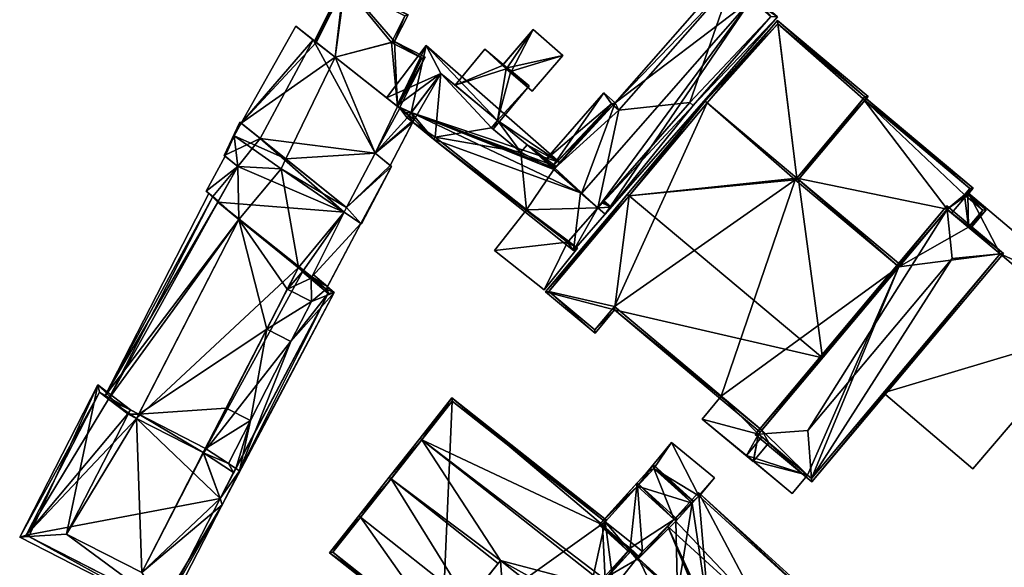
# Model space of a CAD drawing. Header units: inches. Extents: x 2523744 to 2528136, y 1148995 to 1152010.
# Tile 253 of 256: x 2527957 to 2528060, y 1151726 to 1151783. Entities that reach past the tile are written whole.
import ezdxf

# ---------------------------------------------------------------- set-up
doc = ezdxf.new("R2010")
doc.units = ezdxf.units.IN
doc.header["$MEASUREMENT"] = 0
for name, color, linetype in [('Flugdach', 10, 'Continuous'), ('Gebaeude Einzelhaus', 10, 'Continuous'), ('Offenes Gebaeude', 10, 'Continuous')]:
    doc.layers.add(name, color=color, linetype=linetype)

msp = doc.modelspace()

# ---------------------------------------------------------------- meshes
at = {"layer": 'Flugdach'}
mesh = msp.add_polyface(dxfattribs=at)
corners = [(2528047.409, 1151743.805, 379.104), (2528056.776, 1151735.84, 379.104), (2528069.156, 1151750.319, 379.104), (2528059.633, 1151758.386, 379.104), (2528068.664, 1151754.329, 379.104), (2528059.634, 1151758.388, 379.104), (2528056.32, 1151764.752, 379.104), (2528054.561, 1151762.642, 379.104), (2528068.664, 1151754.329, 379.004), (2528069.156, 1151750.319, 379.004), (2528056.32, 1151764.752, 379.004), (2528054.561, 1151762.642, 379.004), (2528047.409, 1151743.805, 379.004), (2528056.776, 1151735.84, 379.004), (2528059.633, 1151758.386, 379.004), (2528059.634, 1151758.388, 379.004)]
mesh.append_faces([[corners[k] for k in face] for face in [(5, 6, 7), (3, 4, 5), (5, 4, 6), (0, 2, 3), (3, 2, 4), (0, 1, 2)]], dxfattribs={"color": 13})
mesh.append_faces([[corners[k] for k in face] for face in [(10, 15, 11), (14, 9, 12), (12, 9, 13), (10, 8, 15), (15, 8, 14), (14, 8, 9), (2, 1, 9), (9, 1, 13), (13, 1, 12), (12, 1, 0), (10, 11, 6), (6, 11, 7), (6, 4, 10), (10, 4, 8), (4, 2, 8), (8, 2, 9)]], dxfattribs={"color": 41})
at = {"layer": 'Gebaeude Einzelhaus'}
mesh = msp.add_polyface(dxfattribs=at)
corners = [(2528033.567, 1151785.085, 381.575), (2528018.223, 1151762.529, 379.509), (2528036.308, 1151783.213, 379.509), (2528017.45, 1151763.205, 380.153), (2528033.826, 1151785.381, 381.575), (2528015.743, 1151764.698, 381.575), (2528031.124, 1151787.744, 379.324), (2528019.299, 1151774.219, 379.324), (2528012.713, 1151767.55, 378.967), (2528018.108, 1151775.26, 378.331), (2528012.846, 1151767.23, 379.162), (2528011.939, 1151768.204, 378.331), (2528012.699, 1151767.521, 378.972), (2528012.642, 1151767.408, 378.992), (2528027.45, 1151773.95, 379.867), (2528035.6, 1151783.25, 379.858), (2528027.1, 1151774.25, 380.156), (2528031.5, 1151786.95, 379.829), (2528019.65, 1151773.45, 379.807), (2528018.9, 1151774.1, 379.185), (2528012.95, 1151767.35, 379.162), (2528035.6, 1151783.25, 370.006), (2528031.5, 1151786.95, 370.006), (2528019.65, 1151773.45, 370.006), (2528018.9, 1151774.1, 370.006), (2528012.95, 1151767.35, 370.006), (2528012.95, 1151767.35, 378.966), (2528012.846, 1151767.23, 378.992), (2528015.651, 1151764.778, 378.992), (2528015.653, 1151764.777, 378.992), (2528017.45, 1151763.205, 379.017), (2528017.45, 1151763.205, 370.006), (2528027.1, 1151774.25, 370.006), (2528027.45, 1151773.95, 370.006), (2528012.846, 1151767.23, 370.006)]
mesh.append_faces([[corners[k] for k in face] for face in [(13, 20, 10), (13, 12, 20), (8, 20, 12), (7, 19, 9), (9, 19, 11), (11, 19, 8), (8, 19, 20), (7, 18, 19), (4, 17, 6), (6, 17, 7), (7, 17, 18), (4, 0, 17), (2, 15, 4), (4, 15, 0), (16, 14, 3), (3, 14, 1), (1, 14, 2), (2, 14, 15), (10, 12, 13), (10, 8, 12), (8, 9, 11), (0, 7, 5), (5, 7, 10), (10, 7, 8), (8, 7, 9), (0, 6, 7), (0, 4, 6), (3, 0, 5), (0, 2, 4), (3, 1, 0), (0, 1, 2)]], dxfattribs={"color": 13})
mesh.append_faces([[corners[k] for k in face] for face in [(25, 31, 34), (32, 21, 33), (32, 22, 21), (25, 23, 31), (31, 23, 32), (32, 23, 22), (25, 24, 23), (15, 33, 21), (15, 14, 33), (14, 32, 33), (14, 16, 32), (30, 16, 3), (30, 32, 16), (30, 31, 32), (5, 29, 3), (3, 29, 30), (5, 28, 29), (5, 10, 28), (28, 10, 27), (27, 20, 26), (27, 10, 20), (24, 26, 19), (19, 26, 20), (24, 25, 26), (19, 23, 24), (19, 18, 23), (18, 22, 23), (18, 17, 22), (17, 21, 22), (0, 15, 17), (17, 15, 21)]], dxfattribs={"color": 41})
mesh = msp.add_polyface(dxfattribs=at)
corners = [(2527990.832, 1151786.839, 378.758), (2527996.164, 1151780.64, 378.71), (2527997.565, 1151783.447, 378.758), (2527989.911, 1151779.008, 378.646), (2527996.471, 1151773.837, 378.621), (2527999.355, 1151779.006, 378.71), (2527987.882, 1151780.607, 378.654), (2527987.747, 1151780.714, 378.654), (2527987.947, 1151780.556, 378.653), (2527996.502, 1151773.812, 378.621), (2527996.671, 1151773.679, 378.62), (2527999.02, 1151778.897, 378.706), (2527995.83, 1151780.53, 378.706), (2527997.23, 1151783.336, 378.754), (2527990.943, 1151786.504, 378.754), (2527995.83, 1151780.53, 370.006), (2527999.02, 1151778.897, 370.006), (2527997.23, 1151783.336, 370.006), (2527990.943, 1151786.504, 370.006), (2527987.947, 1151780.556, 370.006), (2527996.471, 1151773.837, 370.006), (2527989.911, 1151779.008, 370.006)]
mesh.append_faces([[corners[k] for k in face] for face in [(5, 10, 9), (0, 6, 7), (2, 14, 0), (0, 14, 6), (6, 14, 8), (1, 13, 2), (2, 13, 14), (1, 12, 13), (5, 11, 1), (1, 11, 12), (5, 9, 11), (11, 9, 4), (5, 9, 10), (5, 4, 9), (3, 0, 8), (8, 0, 6), (6, 0, 7), (5, 1, 4), (4, 1, 3), (3, 1, 0), (0, 1, 2)]], dxfattribs={"color": 13})
mesh.append_faces([[corners[k] for k in face] for face in [(18, 21, 19), (17, 15, 18), (18, 15, 21), (21, 15, 20), (20, 15, 16), (16, 4, 20), (16, 11, 4), (18, 8, 14), (18, 19, 8), (14, 13, 18), (18, 13, 17), (13, 12, 17), (17, 12, 15), (12, 11, 15), (15, 11, 16)]], dxfattribs={"color": 41})
mesh = msp.add_polyface(dxfattribs=at)
corners = [(2527987.626, 1151780.809, 386.478), (2527980.071, 1151772.068, 386.478), (2527982.074, 1151770.469, 386.478), (2527985.796, 1151782.251, 386.478), (2527990.878, 1151762.76, 389.973), (2527991.121, 1151763.244, 389.973), (2527982.074, 1151770.469, 389.973), (2527978.271, 1151768.692, 389.973), (2527979.931, 1151772.18, 389.973), (2527979.711, 1151767.529, 389.973), (2527977.608, 1151763.796, 389.973), (2527987.471, 1151755.957, 389.973), (2527987.413, 1151755.84, 389.973), (2527992.614, 1151761.571, 389.973), (2527992.672, 1151761.531, 389.973), (2527995.827, 1151767.528, 389.973), (2527994.11, 1151768.936, 389.973), (2527987.626, 1151780.809, 389.973), (2527996.711, 1151773.648, 389.973), (2527994.11, 1151768.936, 387.011), (2527998.197, 1151772.45, 387.011), (2527996.706, 1151773.64, 387.011), (2527995.703, 1151767.63, 387.011), (2527988.998, 1151754.675, 386.849), (2527989.11, 1151754.943, 386.849), (2527988.981, 1151754.69, 386.849), (2527992.614, 1151761.571, 386.849), (2527987.471, 1151755.957, 386.849), (2527988.98, 1151754.69, 386.849), (2527990.878, 1151762.76, 386.849), (2527979.711, 1151767.529, 387.916), (2527976.414, 1151764.945, 387.916), (2527977.67, 1151763.907, 387.916), (2527978.377, 1151768.606, 387.916), (2527987.947, 1151780.556, 378.653), (2527985.796, 1151782.251, 370.006), (2527987.947, 1151780.556, 370.006), (2527989.911, 1151779.008, 386.478), (2527989.911, 1151779.008, 378.646), (2527980.071, 1151772.068, 370.006), (2527984.748, 1151768.333, 370.006), (2527979.323, 1151770.737, 370.006), (2527984.249, 1151767.301, 370.006), (2527989.911, 1151779.008, 370.006), (2527979.931, 1151772.18, 370.006), (2527978.271, 1151768.692, 370.006), (2527978.377, 1151768.606, 370.006), (2527977.608, 1151763.796, 387.424), (2527977.67, 1151763.907, 387.428), (2527979.828, 1151761.995, 389.879), (2527986.069, 1151756.93, 389.879), (2527986.538, 1151756.55, 389.384), (2527987.413, 1151755.84, 388.46), (2527986.538, 1151756.55, 370.006), (2527987.413, 1151755.84, 370.006), (2527987.471, 1151755.957, 370.006), (2527991.121, 1151763.244, 370.006), (2527990.878, 1151762.76, 370.006), (2527986.07, 1151756.93, 370.006), (2527979.828, 1151761.995, 370.006), (2527977.67, 1151763.907, 370.006), (2527977.608, 1151763.796, 370.006), (2527979.711, 1151767.529, 370.006), (2527996.711, 1151773.648, 379.928), (2527996.471, 1151773.837, 378.621), (2527996.711, 1151773.648, 370.006), (2527996.471, 1151773.837, 370.006), (2527992.614, 1151761.571, 370.006), (2527992.672, 1151761.531, 370.006), (2527995.827, 1151767.528, 370.006), (2527995.703, 1151767.63, 370.006), (2527996.706, 1151773.64, 379.93), (2527996.706, 1151773.64, 370.006), (2527994.11, 1151768.936, 370.006), (2527997.667, 1151772.873, 379.931), (2527998.197, 1151772.45, 379.933), (2527997.667, 1151772.873, 370.006), (2527998.052, 1151772.17, 379.994), (2527998.052, 1151772.17, 370.006), (2527997.476, 1151772.629, 370.006), (2527997.65, 1151772.85, 370.006), (2527988.998, 1151754.675, 386.83), (2527988.998, 1151754.675, 370.006), (2527976.414, 1151764.945, 370.006), (2527977.083, 1151764.392, 386.775), (2527977.083, 1151764.392, 370.006)]
mesh.append_faces([[corners[k] for k in face] for face in [(33, 31, 30), (30, 31, 32), (27, 26, 29), (28, 24, 27), (27, 24, 26), (26, 24, 23), (23, 24, 25), (22, 20, 19), (19, 20, 21), (13, 5, 4), (5, 16, 6), (6, 16, 17), (17, 16, 18), (13, 15, 5), (5, 15, 16), (13, 14, 15), (4, 10, 11), (11, 10, 12), (4, 9, 10), (4, 6, 9), (9, 6, 7), (7, 6, 8), (4, 5, 6), (3, 1, 0), (0, 1, 2)]], dxfattribs={"color": 13})
mesh.append_faces([[corners[k] for k in face] for face in [(46, 62, 83), (83, 62, 85), (85, 62, 60), (84, 83, 85), (32, 31, 48), (48, 31, 84), (84, 31, 83), (46, 83, 33), (33, 83, 31), (57, 67, 55), (55, 67, 82), (81, 55, 82), (81, 27, 55), (81, 28, 27), (81, 23, 28), (26, 81, 67), (67, 81, 82), (26, 23, 81), (79, 72, 80), (80, 72, 76), (70, 73, 78), (78, 73, 79), (79, 73, 72), (20, 77, 75), (77, 70, 78), (20, 22, 77), (77, 22, 70), (71, 76, 72), (71, 74, 76), (74, 20, 75), (71, 21, 74), (74, 21, 20), (73, 66, 72), (72, 66, 65), (73, 43, 66), (73, 40, 43), (70, 56, 73), (73, 56, 40), (56, 67, 57), (70, 69, 56), (56, 69, 67), (67, 69, 68), (63, 72, 65), (63, 71, 72), (63, 21, 71), (21, 16, 19), (63, 18, 21), (21, 18, 16), (16, 22, 19), (22, 69, 70), (16, 15, 22), (22, 15, 69), (15, 14, 69), (69, 14, 68), (26, 14, 13), (26, 68, 14), (26, 67, 68), (13, 4, 26), (26, 4, 29), (6, 17, 2), (2, 17, 0), (63, 37, 18), (18, 37, 17), (17, 37, 0), (63, 38, 37), (66, 64, 65), (65, 64, 63), (63, 64, 38), (41, 44, 39), (41, 45, 44), (41, 46, 45), (42, 62, 41), (41, 62, 46), (42, 59, 62), (62, 59, 60), (60, 59, 61), (42, 58, 59), (53, 55, 54), (42, 57, 58), (58, 57, 53), (53, 57, 55), (40, 56, 42), (42, 56, 57), (27, 29, 11), (11, 29, 4), (27, 54, 55), (27, 52, 54), (27, 11, 52), (52, 11, 12), (52, 53, 54), (52, 51, 53), (49, 10, 47), (52, 12, 51), (51, 12, 50), (50, 12, 49), (49, 12, 10), (10, 32, 47), (47, 32, 48), (10, 9, 32), (32, 9, 30), (9, 33, 30), (33, 45, 46), (9, 7, 33), (33, 7, 45), (7, 8, 45), (45, 8, 44), (44, 1, 39), (1, 6, 2), (44, 8, 1), (1, 8, 6), (40, 39, 43), (43, 39, 36), (36, 39, 35), (42, 41, 40), (40, 41, 39), (35, 39, 3), (3, 39, 1), (34, 37, 38), (34, 0, 37), (34, 3, 0), (36, 35, 34), (34, 35, 3)]], dxfattribs={"color": 41})
mesh = msp.add_polyface(dxfattribs=at)
corners = [(2528034.663, 1151739.891, 381.733), (2528019.23, 1151752.498, 381.711), (2528034.502, 1151739.699, 381.711), (2528041.012, 1151747.465, 382.612), (2528020.744, 1151764.457, 382.612), (2528011.985, 1151754.398, 381.427), (2528017.176, 1151750.046, 381.427), (2528020.551, 1151764.618, 382.612), (2528028.729, 1151774.371, 381.309), (2528028.92, 1151774.211, 381.309), (2528038.515, 1151766.169, 381.309), (2528038.323, 1151766.329, 381.309), (2528049.029, 1151757.03, 381.335), (2528049.189, 1151757.221, 381.309), (2528038.163, 1151766.138, 381.335), (2528012.338, 1151754.429, 381.449), (2528017.145, 1151750.399, 381.449), (2528019.199, 1151752.85, 381.733), (2528045.819, 1151774.883, 380.716), (2528036.31, 1151782.854, 380.716), (2528045.468, 1151774.851, 380.729), (2528036.335, 1151782.508, 380.729), (2528028.92, 1151774.211, 370.878), (2528012.338, 1151754.429, 370.878), (2528017.145, 1151750.399, 370.878), (2528019.199, 1151752.85, 370.878), (2528030.401, 1151743.463, 380.135), (2528034.663, 1151739.891, 380.135), (2528030.401, 1151743.463, 370.878), (2528038.163, 1151766.138, 378.746), (2528049.029, 1151757.03, 378.746), (2528038.323, 1151766.329, 378.738), (2528038.163, 1151766.138, 370.878), (2528038.323, 1151766.329, 370.878), (2528049.029, 1151757.03, 370.878), (2528034.663, 1151739.891, 370.878), (2528045.273, 1151774.618, 378.4), (2528045.468, 1151774.851, 370.878), (2528045.273, 1151774.618, 370.878), (2528036.335, 1151782.508, 370.878)]
mesh.append_faces([[corners[k] for k in face] for face in [(19, 21, 8), (8, 21, 9), (11, 20, 10), (10, 20, 18), (18, 20, 19), (19, 20, 21), (11, 19, 9), (9, 19, 8), (11, 18, 19), (11, 10, 18), (17, 1, 16), (16, 1, 6), (17, 0, 1), (1, 0, 2), (7, 15, 5), (5, 15, 6), (6, 15, 16), (7, 4, 15), (9, 4, 8), (8, 4, 7), (10, 14, 11), (13, 12, 10), (10, 12, 14), (10, 12, 13), (10, 3, 12), (9, 4, 11), (11, 4, 10), (10, 4, 3), (9, 8, 4), (4, 8, 7), (5, 4, 7), (6, 1, 5), (5, 1, 4), (4, 1, 3), (3, 1, 0), (0, 1, 2)]], dxfattribs={"color": 13})
mesh.append_faces([[corners[k] for k in face] for face in [(38, 39, 37), (38, 33, 39), (39, 33, 22), (9, 21, 22), (22, 21, 39), (21, 20, 39), (39, 20, 37), (37, 36, 38), (36, 11, 31), (37, 20, 36), (36, 20, 11), (28, 34, 35), (25, 32, 28), (28, 32, 34), (25, 22, 32), (32, 22, 33), (24, 23, 25), (25, 23, 22), (29, 11, 14), (29, 31, 11), (14, 12, 29), (29, 12, 30), (26, 25, 28), (26, 17, 25), (27, 0, 26), (26, 0, 17), (17, 16, 25), (25, 16, 24), (16, 15, 24), (24, 15, 23), (4, 23, 15), (4, 22, 23), (4, 9, 22)]], dxfattribs={"color": 41})
mesh = msp.add_polyface(dxfattribs=at)
corners = [(2527996.384, 1151773.905, 379.928), (2527999.461, 1151780.219, 378.836), (2527995.311, 1151774.751, 379.939), (2527997.903, 1151773.186, 379.854), (2528013.485, 1151767.957, 378.836), (2528012.846, 1151767.23, 378.992), (2528015.651, 1151764.778, 378.992), (2528012.95, 1151767.35, 378.966), (2528013.108, 1151767.529, 378.928), (2528018.01, 1151763.846, 378.855), (2528017.896, 1151763.715, 378.883), (2528018.86, 1151763.258, 378.836), (2528018.033, 1151763.872, 378.849), (2528018.087, 1151763.934, 378.836), (2528017.45, 1151763.205, 379.017), (2528014.911, 1151758.741, 380.022), (2528015.653, 1151764.777, 378.992), (2528000.253, 1151770.417, 379.998), (2527996.711, 1151773.648, 379.928), (2527997.297, 1151773.168, 379.931), (2527997.667, 1151772.873, 379.931), (2527998.197, 1151772.45, 379.933), (2527996.706, 1151773.64, 379.93), (2527998.052, 1151772.17, 379.994), (2528014.3, 1151759.6, 379.963), (2528006.95, 1151772.35, 378.996), (2528010.05, 1151769.8, 378.977), (2528009.4, 1151769.05, 379.137), (2528006.3, 1151771.6, 379.156), (2528001, 1151777.3, 379.027), (2528012.713, 1151767.55, 378.967), (2528000.4, 1151770.6, 379.951), (2528010.05, 1151769.8, 370.006), (2528012.95, 1151767.35, 370.006), (2528009.4, 1151769.05, 370.006), (2528006.496, 1151771.439, 376.389), (2528006.496, 1151771.439, 376.489), (2528006.3, 1151771.6, 370.006), (2528006.3, 1151771.6, 376.389), (2528006.3, 1151771.6, 376.489), (2528006.95, 1151772.35, 376.489), (2528006.95, 1151772.35, 370.006), (2528006.95, 1151772.35, 376.389), (2528002.502, 1151776.05, 376.389), (2528001, 1151777.3, 370.006), (2528002.502, 1151776.05, 376.489), (2527997.667, 1151772.873, 370.006), (2528000.253, 1151770.417, 370.006), (2527998.052, 1151772.17, 370.006), (2528000.4, 1151770.6, 370.006), (2528009.992, 1151763.01, 377.541), (2528009.992, 1151763.01, 370.006), (2528014.3, 1151759.6, 377.541), (2528014.401, 1151759.716, 377.541), (2528017.45, 1151763.205, 370.006), (2528014.401, 1151759.716, 370.006), (2528012.846, 1151767.23, 370.006), (2528014.3, 1151759.6, 370.006), (2527997.65, 1151772.85, 370.006), (2527997.476, 1151772.629, 370.006)]
mesh.append_faces([[corners[k] for k in face] for face in [(31, 24, 17), (3, 18, 0), (3, 19, 18), (18, 19, 22), (3, 20, 19), (30, 8, 7), (30, 26, 8), (9, 12, 11), (11, 10, 9), (11, 12, 13), (1, 29, 2), (2, 29, 0), (0, 29, 3), (4, 25, 1), (1, 25, 29), (25, 27, 28), (8, 26, 4), (4, 26, 25), (25, 26, 27), (14, 15, 24), (24, 15, 17), (10, 11, 14), (14, 11, 15), (17, 21, 23), (19, 18, 22), (17, 3, 21), (21, 3, 20), (20, 3, 19), (19, 3, 18), (18, 3, 0), (17, 6, 3), (14, 11, 10), (17, 15, 6), (6, 15, 16), (16, 15, 14), (14, 15, 11), (9, 11, 12), (12, 11, 13), (9, 10, 11), (4, 3, 8), (8, 3, 7), (7, 3, 5), (5, 3, 6), (4, 1, 3), (3, 1, 0), (0, 1, 2)]], dxfattribs={"color": 13})
mesh.append_faces([[corners[k] for k in face] for face in [(44, 48, 46), (46, 48, 58), (58, 48, 59), (44, 49, 48), (48, 49, 47), (51, 55, 57), (51, 54, 55), (51, 56, 54), (56, 32, 33), (49, 34, 51), (51, 34, 56), (56, 34, 32), (44, 37, 49), (49, 37, 34), (44, 41, 37), (54, 53, 55), (53, 24, 52), (54, 14, 53), (53, 14, 24), (24, 50, 52), (50, 49, 51), (24, 31, 50), (50, 31, 49), (31, 47, 49), (31, 17, 47), (47, 23, 48), (47, 17, 23), (44, 46, 29), (29, 46, 3), (3, 46, 20), (41, 43, 42), (45, 25, 40), (43, 29, 45), (45, 29, 25), (41, 44, 43), (43, 44, 29), (37, 41, 38), (38, 41, 42), (39, 25, 28), (39, 40, 25), (28, 36, 39), (35, 37, 38), (35, 34, 37), (28, 27, 36), (36, 27, 35), (35, 27, 34), (27, 26, 34), (34, 26, 32), (33, 30, 7), (33, 32, 30), (30, 32, 26)]], dxfattribs={"color": 41})
mesh = msp.add_polyface(dxfattribs=at)
corners = [(2528054.075, 1151763.049, 378.501), (2528056.264, 1151764.599, 378.42), (2528056.814, 1151765.269, 378.392), (2528054.079, 1151763.046, 378.501), (2528056.314, 1151761.172, 378.501), (2528058.171, 1151762.999, 378.42), (2528045.273, 1151774.618, 378.4), (2528045.433, 1151774.809, 378.392), (2528038.323, 1151766.329, 378.738), (2528049.029, 1151757.03, 378.746), (2528038.163, 1151766.138, 378.746), (2528056.505, 1151761.011, 378.501), (2528055.914, 1151764.566, 378.428), (2528056.464, 1151765.238, 378.4), (2528057.82, 1151762.968, 378.428), (2528055.914, 1151764.566, 370.878), (2528057.82, 1151762.968, 370.878), (2528056.464, 1151765.238, 370.878), (2528045.273, 1151774.618, 370.878), (2528056.314, 1151761.172, 370.878), (2528054.075, 1151763.049, 370.878), (2528038.323, 1151766.329, 370.878), (2528049.029, 1151757.03, 370.878), (2528038.163, 1151766.138, 370.878)]
mesh.append_faces([[corners[k] for k in face] for face in [(14, 11, 4), (14, 5, 11), (14, 1, 5), (1, 13, 2), (2, 13, 7), (7, 13, 6), (14, 12, 1), (1, 12, 13), (5, 4, 11), (0, 8, 9), (9, 8, 10), (0, 6, 8), (0, 2, 6), (6, 2, 7), (5, 1, 4), (4, 1, 3), (3, 1, 0), (0, 1, 2)]], dxfattribs={"color": 13})
mesh.append_faces([[corners[k] for k in face] for face in [(21, 22, 23), (18, 20, 21), (21, 20, 22), (18, 15, 20), (20, 15, 19), (19, 15, 16), (18, 17, 15), (16, 14, 19), (19, 14, 4), (17, 18, 13), (13, 18, 6), (13, 15, 17), (13, 12, 15), (12, 14, 15), (15, 14, 16)]], dxfattribs={"color": 41})
mesh = msp.add_polyface(dxfattribs=at)
corners = [(2527987.413, 1151755.84, 388.46), (2527989.11, 1151754.943, 386.849), (2527987.602, 1151756.219, 388.463), (2527988.98, 1151754.69, 386.849), (2527984.911, 1151754.673, 389.879), (2527986.538, 1151756.55, 389.384), (2527987.445, 1151753.371, 387.49), (2527986.069, 1151756.93, 389.879), (2527989.826, 1151754.337, 386.083), (2527985.294, 1151749.18, 387.49), (2527988.998, 1151754.675, 386.83), (2527981.046, 1151740.905, 387.491), (2527982.759, 1151750.48, 389.879), (2527979.905, 1151735.639, 386.325), (2527978.513, 1151742.206, 389.879), (2527979.524, 1151735.888, 386.705), (2527978.736, 1151736.403, 387.491), (2527978.067, 1151732.058, 386.326), (2527989.13, 1151754.926, 386.828), (2527979.255, 1151735.466, 386.744), (2527976.108, 1151737.521, 389.879), (2527976.338, 1151737.969, 389.879), (2527977.857, 1151732.729, 386.739), (2527977.851, 1151732.732, 386.744), (2527989.196, 1151754.215, 386.506), (2527986.505, 1151756.493, 389.386), (2527987.445, 1151753.371, 389.879), (2527985.294, 1151749.18, 389.879), (2527984.91, 1151754.673, 389.879), (2527979.828, 1151761.995, 389.879), (2527969.34, 1151741.56, 389.879), (2527976.086, 1151737.536, 389.879), (2527969.113, 1151741.117, 389.879), (2527981.046, 1151740.905, 389.879), (2527978.736, 1151736.403, 389.879), (2527965.771, 1151743.449, 386.336), (2527966.174, 1151743.14, 386.775), (2527977.608, 1151763.796, 387.424), (2527976.688, 1151764.718, 386.336), (2527968.186, 1151741.593, 388.965), (2527977.083, 1151764.392, 386.775), (2527977.67, 1151763.907, 387.428), (2527977.857, 1151732.729, 386.74), (2527977.851, 1151732.732, 370.006), (2527977.857, 1151732.729, 370.006), (2527989.196, 1151754.215, 370.006), (2527986.505, 1151756.493, 370.006), (2527986.538, 1151756.55, 370.006), (2527979.255, 1151735.466, 370.006), (2527976.108, 1151737.521, 370.006), (2527986.07, 1151756.93, 370.006), (2527976.086, 1151737.536, 370.006), (2527969.113, 1151741.117, 370.006), (2527979.828, 1151761.995, 370.006), (2527966.174, 1151743.14, 370.006), (2527977.083, 1151764.392, 370.006), (2527977.608, 1151763.796, 370.006), (2527968.186, 1151741.593, 370.006), (2527977.67, 1151763.907, 370.006)]
mesh.append_faces([[corners[k] for k in face] for face in [(36, 35, 40), (40, 35, 38), (38, 37, 40), (40, 37, 41), (30, 39, 32), (29, 36, 30), (30, 36, 39), (38, 35, 37), (37, 35, 29), (29, 35, 36), (14, 21, 33), (33, 21, 34), (21, 31, 20), (14, 30, 21), (21, 30, 31), (31, 30, 32), (29, 28, 7), (14, 12, 30), (30, 12, 29), (29, 12, 28), (28, 12, 26), (26, 12, 27), (3, 0, 1), (1, 0, 2), (0, 25, 5), (8, 24, 18), (18, 24, 10), (10, 24, 3), (3, 24, 0), (0, 24, 25), (8, 13, 24), (24, 13, 15), (8, 17, 13), (23, 22, 19), (15, 19, 22), (19, 16, 20), (20, 16, 21), (16, 19, 15), (10, 8, 18), (8, 13, 17), (13, 11, 15), (15, 11, 16), (11, 12, 14), (8, 9, 13), (13, 9, 11), (11, 9, 12), (3, 6, 10), (10, 6, 8), (8, 6, 9), (4, 5, 7), (3, 0, 6), (6, 0, 4), (4, 0, 5), (3, 1, 0), (0, 1, 2)]], dxfattribs={"color": 13})
mesh.append_faces([[corners[k] for k in face] for face in [(56, 55, 58), (57, 54, 52), (52, 54, 53), (53, 54, 56), (56, 54, 55), (54, 40, 55), (54, 36, 40), (50, 52, 53), (49, 51, 50), (50, 51, 52), (28, 26, 6), (26, 27, 6), (6, 27, 9), (27, 12, 9), (14, 33, 11), (16, 11, 34), (34, 11, 33), (34, 21, 16), (46, 50, 47), (45, 49, 46), (46, 49, 50), (45, 48, 49), (45, 44, 48), (48, 44, 43), (46, 5, 25), (46, 47, 5), (25, 24, 46), (46, 24, 45), (15, 45, 24), (15, 44, 45), (15, 42, 44), (23, 43, 42), (42, 43, 44)]], dxfattribs={"color": 41})
mesh = msp.add_polyface(dxfattribs=at)
corners = [(2528014.3, 1151759.6, 377.541), (2528006.618, 1151758.744, 377.541), (2528011.854, 1151754.602, 377.541), (2528009.992, 1151763.01, 377.541), (2528015.322, 1151758.987, 377.541), (2528014.401, 1151759.716, 377.541), (2528015.322, 1151758.987, 370.006), (2528014.401, 1151759.716, 370.006), (2528006.618, 1151758.744, 370.006), (2528009.992, 1151763.01, 370.006), (2528011.854, 1151754.602, 370.006), (2528014.3, 1151759.6, 370.006)]
mesh.append_faces([[corners[k] for k in face] for face in [(0, 4, 5), (0, 2, 4), (3, 1, 0), (0, 1, 2)]], dxfattribs={"color": 13})
mesh.append_faces([[corners[k] for k in face] for face in [(9, 11, 8), (8, 11, 10), (10, 11, 6), (6, 11, 7), (4, 2, 6), (6, 2, 10), (2, 1, 10), (10, 1, 8), (9, 8, 3), (3, 8, 1), (4, 6, 5), (5, 6, 7)]], dxfattribs={"color": 41})
mesh = msp.add_polyface(dxfattribs=at)
corners = [(2528054.081, 1151763.044, 383.935), (2528059.985, 1151758.419, 383.797), (2528054.044, 1151763.4, 383.797), (2528059.632, 1151758.385, 383.937), (2528054.608, 1151757.906, 385.931), (2528039.905, 1151734.464, 383.797), (2528039.876, 1151734.819, 383.938), (2528039.47, 1151739.85, 385.931), (2528033.963, 1151739.445, 383.797), (2528034.321, 1151739.471, 383.936), (2528059.634, 1151758.388, 383.935), (2528034.315, 1151739.476, 383.932), (2528054.075, 1151763.049, 383.931), (2528039.874, 1151734.816, 383.936), (2528054.561, 1151762.642, 379.104), (2528054.079, 1151763.046, 378.501), (2528054.561, 1151762.642, 379.004), (2528056.314, 1151761.172, 378.501), (2528059.634, 1151758.388, 379.104), (2528059.634, 1151758.388, 379.004), (2528059.634, 1151758.388, 370.878), (2528056.314, 1151761.172, 370.878), (2528054.075, 1151763.049, 378.501), (2528049.029, 1151757.03, 381.335), (2528041.012, 1151747.465, 382.612), (2528049.029, 1151757.03, 378.746), (2528034.663, 1151739.891, 381.733), (2528034.315, 1151739.476, 380.135), (2528034.663, 1151739.891, 380.135), (2528034.319, 1151739.472, 380.135), (2528039.44, 1151735.18, 380.805), (2528039.874, 1151734.816, 370.878), (2528034.663, 1151739.184, 380.805), (2528034.663, 1151739.184, 380.135), (2528039.44, 1151735.18, 370.878), (2528059.633, 1151758.386, 379.104), (2528059.633, 1151758.386, 379.004), (2528047.409, 1151743.805, 379.004), (2528047.409, 1151743.805, 379.104), (2528049.029, 1151757.03, 370.878), (2528054.075, 1151763.049, 370.878), (2528034.663, 1151739.891, 370.878), (2528035.384, 1151738.58, 370.878), (2528034.315, 1151739.476, 370.878)]
mesh.append_faces([[corners[k] for k in face] for face in [(6, 3, 5), (13, 6, 5), (9, 13, 5), (11, 9, 8), (8, 9, 5), (12, 11, 2), (0, 12, 2), (2, 11, 8), (1, 3, 10), (10, 0, 1), (5, 3, 1), (1, 0, 2), (9, 6, 7), (9, 5, 6), (9, 8, 5), (0, 7, 4), (0, 9, 7), (2, 8, 0), (0, 8, 9), (6, 4, 7), (6, 3, 4), (6, 5, 3), (3, 5, 1), (3, 0, 4), (3, 1, 0), (0, 1, 2)]], dxfattribs={"color": 13})
mesh.append_faces([[corners[k] for k in face] for face in [(41, 42, 43), (39, 34, 41), (41, 34, 42), (39, 31, 34), (39, 20, 31), (39, 21, 20), (39, 40, 21), (3, 38, 35), (37, 20, 36), (37, 31, 20), (3, 6, 38), (38, 6, 37), (37, 6, 31), (6, 13, 31), (20, 19, 36), (35, 10, 3), (35, 18, 10), (31, 30, 34), (32, 29, 33), (30, 9, 32), (32, 9, 29), (31, 13, 30), (30, 13, 9), (27, 29, 11), (11, 29, 9), (11, 26, 27), (27, 26, 28), (11, 24, 26), (23, 22, 25), (11, 12, 24), (24, 12, 23), (23, 12, 22), (15, 12, 0), (15, 22, 12), (17, 20, 21), (17, 19, 20), (17, 16, 19), (14, 10, 18), (14, 0, 10), (17, 15, 16), (16, 15, 14), (14, 15, 0)]], dxfattribs={"color": 41})
mesh = msp.add_polyface(dxfattribs=at)
corners = [(2527968.227, 1151741.572, 389.879), (2527969.113, 1151741.117, 389.879), (2527969.34, 1151741.56, 389.879), (2527961.774, 1151728.999, 389.879), (2527969.658, 1151724.953, 389.879), (2527976.086, 1151737.536, 389.879), (2527968.454, 1151742.015, 389.879), (2527976.108, 1151737.521, 389.879), (2527978.067, 1151732.058, 386.326), (2527971.754, 1151721.595, 387.028), (2527977.851, 1151732.732, 386.744), (2527972.271, 1151720.768, 386.325), (2527977.857, 1151732.729, 386.739), (2527979.905, 1151735.639, 386.325), (2527979.524, 1151735.888, 386.705), (2527979.255, 1151735.466, 386.744), (2527965.04, 1151744.643, 386.325), (2527957.822, 1151728.745, 387.027), (2527956.849, 1151728.683, 386.325), (2527972.055, 1151721.441, 386.744), (2527965.211, 1151743.88, 386.745), (2527957.523, 1151728.899, 386.745), (2527968.186, 1151741.593, 389.841), (2527971.755, 1151721.595, 387.028), (2527968.186, 1151741.593, 388.965), (2527966.174, 1151743.14, 386.775), (2527966.174, 1151743.14, 370.006), (2527965.211, 1151743.88, 370.006), (2527957.523, 1151728.899, 370.006), (2527972.055, 1151721.441, 370.006), (2527977.851, 1151732.732, 370.006), (2527968.186, 1151741.593, 370.006), (2527969.113, 1151741.117, 370.006), (2527976.086, 1151737.536, 370.006), (2527976.108, 1151737.521, 370.006), (2527979.255, 1151735.466, 370.006)]
mesh.append_faces([[corners[k] for k in face] for face in [(23, 19, 11), (23, 11, 17), (17, 11, 18), (6, 0, 22), (18, 21, 17), (22, 20, 6), (6, 20, 16), (16, 20, 18), (18, 20, 21), (8, 12, 13), (13, 12, 14), (8, 10, 12), (8, 19, 10), (8, 11, 19), (6, 2, 0), (0, 2, 1), (17, 9, 3), (3, 9, 4), (18, 11, 17), (17, 11, 9), (0, 16, 3), (3, 16, 17), (17, 16, 18), (0, 6, 16), (7, 10, 15), (12, 13, 14), (10, 8, 12), (12, 8, 13), (8, 9, 11), (7, 4, 10), (10, 4, 8), (8, 4, 9), (5, 4, 7), (0, 2, 6), (5, 1, 4), (4, 1, 3), (3, 1, 0), (0, 1, 2)]], dxfattribs={"color": 13})
mesh.append_faces([[corners[k] for k in face] for face in [(26, 28, 27), (28, 30, 29), (30, 34, 35), (30, 33, 34), (28, 32, 30), (30, 32, 33), (26, 31, 28), (28, 31, 32), (10, 19, 30), (30, 19, 29), (23, 29, 19), (17, 28, 23), (23, 28, 29), (17, 21, 28), (21, 20, 28), (28, 20, 27), (25, 22, 24), (27, 20, 26), (26, 20, 25), (25, 20, 22), (22, 0, 24), (24, 0, 1)]], dxfattribs={"color": 41})
mesh = msp.add_polyface(dxfattribs=at)
corners = [(2527995.787, 1151734.802, 377.52), (2527992.393, 1151730.913, 380.009), (2527992.589, 1151730.758, 380.009), (2527995.59, 1151734.958, 377.52), (2528003.817, 1151721.881, 380.009), (2528007.015, 1151725.926, 377.52), (2528011.368, 1151715.912, 380.009), (2528013.312, 1151718.37, 378.496), (2528013.116, 1151718.525, 378.496), (2528011.172, 1151716.067, 380.009), (2527999.021, 1151738.892, 380.305), (2527998.824, 1151739.048, 380.305), (2528007.244, 1151726.216, 377.717), (2528015.063, 1151721.892, 378.496), (2528014.08, 1151720.811, 377.717), (2528018.948, 1151723.136, 380.305), (2528016.849, 1151720.48, 378.496), (2528017.044, 1151720.326, 378.496), (2528019.144, 1151722.981, 380.305), (2528000.889, 1151718.178, 377.401), (2527989.333, 1151727.043, 377.284), (2528000.954, 1151717.856, 377.284), (2528001.19, 1151718.558, 377.669), (2528001.086, 1151718.022, 377.402), (2528008.544, 1151712.743, 377.669), (2528008.74, 1151712.588, 377.669), (2528002.169, 1151743.278, 377.639), (2528017.958, 1151729.98, 377.955), (2528018.22, 1151730.268, 377.763), (2528018.228, 1151724.233, 380.1), (2528020.798, 1151727.059, 378.217), (2528020.966, 1151727.243, 378.094), (2528018.389, 1151730.454, 377.639), (2528019.337, 1151723.225, 380.152), (2528019.151, 1151723.393, 380.143), (2528007.244, 1151726.216, 384.661), (2528000.889, 1151718.178, 384.661), (2528008.244, 1151712.364, 384.661), (2528014.599, 1151720.401, 384.661), (2527989.684, 1151727.084, 377.422), (2528001.109, 1151718.051, 377.422), (2528002.21, 1151742.926, 377.763), (2528014.599, 1151720.401, 384.075), (2528014.599, 1151720.401, 377.717), (2528008.244, 1151712.364, 377.402), (2528014.37, 1151720.111, 377.52), (2528019.151, 1151723.393, 378.496), (2528002.21, 1151742.926, 370.703), (2528018.22, 1151730.268, 370.703), (2527989.684, 1151727.084, 370.703), (2528001.109, 1151718.051, 370.703), (2528008.463, 1151712.237, 370.703), (2528012.469, 1151714.939, 370.703), (2528009.611, 1151711.329, 370.703), (2528015.79, 1151719.141, 370.703), (2528021.526, 1151726.397, 370.703), (2528022.138, 1151727.171, 370.703), (2528019.152, 1151723.393, 370.703)]
mesh.append_faces([[corners[k] for k in face] for face in [(15, 33, 18), (15, 34, 33), (28, 41, 32), (32, 41, 26), (26, 41, 11), (11, 41, 10), (15, 17, 16), (15, 18, 17), (1, 39, 20), (20, 39, 21), (21, 39, 23), (23, 39, 40), (1, 2, 39), (0, 3, 10), (10, 3, 11), (2, 1, 0), (0, 1, 3), (35, 37, 38), (35, 36, 37), (29, 15, 34), (34, 15, 33), (33, 15, 18), (29, 10, 15), (10, 26, 11), (26, 28, 32), (31, 27, 30), (30, 27, 29), (29, 27, 10), (10, 27, 26), (26, 27, 28), (25, 6, 24), (24, 6, 9), (2, 22, 4), (19, 21, 23), (1, 20, 2), (2, 20, 22), (22, 20, 19), (19, 20, 21), (15, 17, 18), (15, 16, 17), (15, 13, 16), (10, 12, 15), (15, 12, 13), (13, 12, 14), (10, 0, 12), (12, 0, 5), (10, 3, 0), (10, 11, 3), (6, 8, 9), (6, 7, 8), (0, 4, 5), (0, 2, 4), (3, 1, 0), (0, 1, 2)]], dxfattribs={"color": 13})
mesh.append_faces([[corners[k] for k in face] for face in [(54, 48, 57), (57, 48, 55), (55, 48, 56), (54, 50, 48), (48, 50, 47), (47, 50, 49), (54, 52, 50), (50, 52, 51), (51, 52, 53), (40, 39, 50), (50, 39, 49), (0, 49, 2), (2, 49, 39), (10, 47, 0), (0, 47, 49), (10, 41, 47), (47, 28, 48), (47, 41, 28), (15, 46, 34), (15, 16, 46), (9, 37, 24), (24, 37, 44), (9, 38, 37), (8, 42, 9), (9, 42, 38), (45, 43, 8), (8, 43, 42), (23, 36, 19), (23, 37, 36), (23, 44, 37), (4, 12, 5), (4, 35, 12), (22, 36, 4), (4, 36, 35), (22, 19, 36), (14, 42, 43), (12, 35, 14), (14, 35, 42), (42, 35, 38)]], dxfattribs={"color": 41})
mesh = msp.add_polyface(dxfattribs=at)
corners = [(2528033.051, 1151737.231, 380.135), (2528028.399, 1151741.038, 380.135), (2528033.759, 1151736.611, 380.135), (2528034.315, 1151739.476, 380.135), (2528030.401, 1151743.463, 380.135), (2528033.776, 1151736.632, 380.135), (2528034.319, 1151739.472, 380.135), (2528034.663, 1151739.184, 380.135), (2528034.663, 1151739.891, 380.135), (2528039.44, 1151735.18, 380.805), (2528033.051, 1151737.231, 380.805), (2528037.856, 1151733.263, 380.805), (2528034.663, 1151739.184, 380.805), (2528028.399, 1151741.038, 370.878), (2528030.401, 1151743.463, 370.878), (2528033.759, 1151736.611, 370.878), (2528033.776, 1151736.632, 370.878), (2528034.315, 1151739.476, 370.878), (2528034.663, 1151739.891, 370.878), (2528035.384, 1151738.58, 370.878), (2528037.856, 1151733.263, 370.878), (2528039.44, 1151735.18, 370.878)]
mesh.append_faces([[corners[k] for k in face] for face in [(12, 10, 9), (9, 10, 11), (4, 3, 8), (3, 0, 6), (6, 0, 7), (0, 2, 5), (4, 1, 3), (3, 1, 0), (0, 1, 2)]], dxfattribs={"color": 13})
mesh.append_faces([[corners[k] for k in face] for face in [(20, 16, 21), (21, 16, 19), (20, 21, 11), (11, 21, 9), (20, 5, 16), (5, 10, 0), (20, 11, 5), (5, 11, 10), (10, 12, 0), (0, 12, 7), (13, 17, 15), (15, 17, 16), (16, 17, 19), (13, 14, 17), (17, 14, 18), (15, 16, 2), (2, 16, 5), (2, 1, 15), (15, 1, 13), (13, 4, 14), (13, 1, 4)]], dxfattribs={"color": 41})
mesh = msp.add_polyface(dxfattribs=at)
corners = [(2528021.62, 1151734.008, 377.046), (2528023.315, 1151736.243, 377.046), (2528019.463, 1151732.006, 377.046), (2528027.351, 1151732.233, 377.046), (2528027.519, 1151732.419, 377.046), (2528019.647, 1151731.838, 377.046), (2528025.457, 1151730.52, 377.046), (2528025.64, 1151730.351, 377.046), (2528023.331, 1151735.889, 377.046), (2528027.351, 1151732.233, 370.703), (2528023.331, 1151735.889, 376.648), (2528027.351, 1151732.233, 376.688), (2528023.331, 1151735.889, 370.703), (2528027.351, 1151732.233, 376.788), (2528023.331, 1151735.889, 376.748), (2528022.798, 1151735.303, 376.769), (2528021.62, 1151734.008, 370.703), (2528022.798, 1151735.303, 376.869), (2528025.456, 1151730.521, 370.703), (2528025.64, 1151730.351, 370.703)]
mesh.append_faces([[corners[k] for k in face] for face in [(2, 0, 5), (8, 4, 3), (2, 1, 0), (0, 1, 8), (8, 1, 4), (3, 6, 7), (3, 0, 6), (0, 2, 5), (4, 1, 3), (3, 1, 0), (0, 1, 2)]], dxfattribs={"color": 13})
mesh.append_faces([[corners[k] for k in face] for face in [(12, 18, 16), (12, 9, 18), (18, 9, 19), (12, 15, 10), (17, 8, 14), (15, 0, 17), (17, 0, 8), (12, 16, 15), (15, 16, 0), (8, 13, 14), (8, 3, 13), (12, 10, 9), (9, 10, 11)]], dxfattribs={"color": 41})
mesh = msp.add_polyface(dxfattribs=at)
corners = [(2528034.709, 1151720.774, 387.119), (2528028.034, 1151733.356, 384.039), (2528025.456, 1151730.521, 386.491), (2528041.136, 1151721.101, 384.199), (2528041.49, 1151721.118, 384.039), (2528024.794, 1151729.793, 387.119), (2528029.409, 1151719.802, 384.223), (2528035.035, 1151714.952, 384.356), (2528035.157, 1151714.544, 384.208), (2528028.965, 1151719.838, 384.039), (2528021.728, 1151726.421, 384.039), (2528029.052, 1151719.831, 384.075), (2528029.017, 1151719.791, 384.039), (2528035.104, 1151714.592, 384.208), (2528035.123, 1151714.496, 384.168), (2528035.183, 1151714.183, 384.039), (2528034.998, 1151714.351, 384.039), (2528028.05, 1151733.003, 384.199), (2528025.64, 1151730.351, 386.492), (2528035.166, 1151714.536, 384.2), (2528025.809, 1151730.537, 380.78), (2528025.456, 1151730.521, 380.78), (2528025.64, 1151730.351, 380.78), (2528021.604, 1151734.361, 380.78), (2528020.866, 1151727.505, 380.78), (2528021.877, 1151726.585, 380.78), (2528017.604, 1151729.964, 380.78), (2528020.781, 1151727.411, 380.78), (2528020.798, 1151727.059, 380.78), (2528020.966, 1151727.243, 380.78), (2528021.62, 1151734.008, 380.78), (2528017.958, 1151729.98, 380.78), (2528026.421, 1151716.781, 381.004), (2528017.874, 1151724.216, 380.897), (2528026.257, 1151716.59, 380.897), (2528021.728, 1151726.421, 382.7), (2528020.781, 1151727.411, 382.741), (2528029.017, 1151719.791, 382.7), (2528021.877, 1151726.585, 382.795), (2528020.866, 1151727.505, 382.795), (2528018.228, 1151724.233, 381.004), (2528020.966, 1151727.243, 382.741), (2528035.148, 1151714.552, 384.178), (2528035.157, 1151714.544, 384.171), (2528035.161, 1151714.54, 384.168), (2528035.166, 1151714.536, 384.165), (2528035.161, 1151714.54, 370.703), (2528035.166, 1151714.536, 370.703), (2528041.136, 1151721.101, 370.703), (2528028.098, 1151732.96, 376.529), (2528028.05, 1151733.003, 370.703), (2528028.05, 1151733.003, 376.529), (2528028.098, 1151732.96, 376.629), (2528028.05, 1151733.003, 376.629), (2528027.351, 1151732.233, 370.703), (2528027.351, 1151732.233, 376.688), (2528027.351, 1151732.233, 377.046), (2528027.351, 1151732.233, 376.788), (2528025.64, 1151730.351, 377.046), (2528025.457, 1151730.52, 377.046), (2528025.815, 1151722.704, 370.703), (2528025.64, 1151730.351, 370.703), (2528021.728, 1151726.421, 370.703), (2528025.456, 1151730.521, 370.703), (2528029.19, 1151719.991, 370.703), (2528035.311, 1151714.714, 370.703), (2528029.017, 1151719.791, 370.703), (2528021.62, 1151734.008, 377.046), (2528018.22, 1151730.268, 377.763), (2528017.958, 1151729.98, 377.955), (2528018.22, 1151730.268, 370.703), (2528021.62, 1151734.008, 370.703), (2528020.966, 1151727.243, 378.094), (2528020.798, 1151727.059, 378.217), (2528022.138, 1151727.171, 370.703), (2528021.526, 1151726.397, 370.703), (2528025.711, 1151722.59, 370.703), (2528018.228, 1151724.233, 380.1), (2528019.151, 1151723.393, 380.143), (2528026.421, 1151716.781, 378.496), (2528019.151, 1151723.393, 378.496), (2528026.421, 1151716.781, 370.703), (2528019.152, 1151723.393, 370.703)]
mesh.append_faces([[corners[k] for k in face] for face in [(33, 40, 34), (34, 40, 32), (33, 36, 40), (40, 36, 41), (36, 38, 39), (36, 35, 38), (35, 32, 37), (36, 33, 35), (35, 33, 32), (32, 33, 34), (28, 27, 29), (26, 31, 28), (28, 31, 27), (23, 30, 26), (26, 30, 31), (22, 21, 20), (20, 21, 23), (23, 21, 30), (27, 28, 29), (24, 26, 27), (27, 26, 28), (24, 23, 26), (25, 21, 24), (24, 21, 23), (23, 21, 20), (20, 21, 22), (19, 3, 15), (15, 8, 19), (3, 4, 15), (14, 15, 16), (13, 8, 14), (14, 8, 15), (1, 17, 2), (2, 17, 18), (4, 3, 1), (1, 3, 17), (8, 3, 0), (8, 15, 3), (3, 15, 4), (8, 14, 15), (15, 14, 16), (8, 13, 14), (8, 7, 13), (11, 9, 12), (6, 5, 11), (11, 5, 9), (9, 5, 10), (8, 0, 7), (7, 0, 6), (6, 0, 5), (0, 2, 5), (4, 1, 3), (3, 1, 0), (0, 1, 2)]], dxfattribs={"color": 13})
mesh.append_faces([[corners[k] for k in face] for face in [(66, 76, 60), (76, 82, 75), (66, 81, 76), (76, 81, 82), (24, 36, 39), (24, 27, 36), (39, 38, 24), (24, 38, 25), (32, 78, 79), (79, 78, 80), (32, 40, 78), (78, 40, 77), (41, 28, 40), (40, 28, 77), (77, 28, 73), (41, 29, 28), (36, 29, 41), (36, 27, 29), (75, 62, 76), (76, 62, 60), (75, 74, 62), (62, 74, 63), (63, 74, 71), (71, 74, 70), (29, 73, 28), (29, 72, 73), (27, 72, 29), (27, 69, 72), (27, 31, 69), (68, 67, 70), (70, 67, 71), (68, 30, 67), (69, 31, 68), (68, 31, 30), (59, 67, 21), (21, 67, 30), (60, 64, 66), (65, 47, 46), (64, 48, 65), (65, 48, 47), (64, 50, 48), (60, 54, 64), (64, 54, 50), (63, 61, 62), (62, 61, 60), (60, 61, 54), (21, 22, 59), (59, 22, 58), (21, 2, 22), (22, 2, 18), (22, 56, 58), (56, 53, 57), (22, 17, 56), (56, 17, 53), (22, 18, 17), (54, 51, 50), (54, 55, 51), (48, 52, 3), (3, 52, 17), (17, 52, 53), (48, 49, 52), (48, 50, 49), (49, 50, 51), (3, 45, 48), (48, 45, 47), (3, 19, 45), (45, 46, 47), (45, 44, 46), (45, 19, 44), (44, 19, 43), (42, 19, 8), (42, 43, 19), (8, 13, 42), (9, 37, 12), (9, 35, 37), (9, 10, 35), (10, 38, 35), (38, 21, 25), (10, 2, 38), (38, 2, 21), (10, 5, 2)]], dxfattribs={"color": 41})
at = {"layer": 'Offenes Gebaeude'}
mesh = msp.add_polyface(dxfattribs=at)
corners = [(2528007.958, 1151777.895, 376.489), (2528013.803, 1151779.162, 377.101), (2528010.675, 1151781.888, 376.39), (2528010.569, 1151775.441, 377.102), (2528007.553, 1151778.232, 376.399), (2528007.869, 1151777.793, 376.489), (2528006.95, 1151772.35, 376.489), (2528006.496, 1151771.439, 376.489), (2528010.266, 1151775.979, 376.489), (2528006.3, 1151771.6, 376.489), (2528008.31, 1151777.409, 376.489), (2528008.408, 1151777.522, 376.489), (2528005.635, 1151779.824, 376.489), (2528002.502, 1151776.05, 376.489), (2528007.553, 1151778.232, 376.389), (2528007.473, 1151778.138, 376.299), (2528007.473, 1151778.138, 376.389), (2528010.675, 1151781.888, 376.29), (2528007.869, 1151777.793, 376.389), (2528010.569, 1151775.441, 377.002), (2528013.803, 1151779.162, 377.001), (2528007.958, 1151777.895, 376.389), (2528006.496, 1151771.439, 376.389), (2528010.266, 1151775.979, 376.389), (2528005.635, 1151779.824, 376.389), (2528002.502, 1151776.05, 376.389), (2528006.95, 1151772.35, 376.389), (2528006.3, 1151771.6, 376.389)]
mesh.append_faces([[corners[k] for k in face] for face in [(6, 5, 13), (13, 5, 12), (12, 5, 0), (6, 10, 5), (6, 8, 10), (10, 8, 11), (9, 7, 6), (6, 7, 8), (3, 0, 5), (0, 2, 4), (3, 1, 0), (0, 1, 2)]], dxfattribs={"color": 13})
mesh.append_faces([[corners[k] for k in face] for face in [(23, 18, 21), (16, 24, 14), (18, 25, 16), (16, 25, 24), (23, 26, 18), (18, 26, 25), (23, 22, 26), (26, 22, 27), (24, 25, 12), (12, 25, 13), (24, 4, 14), (24, 12, 4), (4, 12, 0), (23, 11, 8), (23, 21, 11), (23, 8, 22), (22, 8, 7), (15, 21, 18), (11, 19, 10), (11, 20, 19), (15, 17, 21), (21, 17, 11), (11, 17, 20), (2, 20, 17), (2, 1, 20), (1, 19, 20), (1, 3, 19), (19, 3, 10), (10, 3, 5), (15, 18, 16), (17, 14, 2), (2, 14, 4), (17, 15, 14), (14, 15, 16)]], dxfattribs={"color": 41})
mesh = msp.add_polyface(dxfattribs=at)
corners = [(2528023.331, 1151735.889, 376.748), (2528025.206, 1151738.596, 376.246), (2528022.613, 1151735.456, 376.869), (2528028.05, 1151733.003, 376.629), (2528029.693, 1151734.891, 376.246), (2528022.798, 1151735.303, 376.869), (2528027.351, 1151732.233, 376.788), (2528028.098, 1151732.96, 376.629), (2528025.206, 1151738.596, 376.146), (2528029.693, 1151734.891, 376.146), (2528022.613, 1151735.456, 376.769), (2528022.798, 1151735.303, 376.769), (2528028.098, 1151732.96, 376.529), (2528028.05, 1151733.003, 376.529), (2528023.331, 1151735.889, 376.648), (2528027.351, 1151732.233, 376.688)]
mesh.append_faces([[corners[k] for k in face] for face in [(4, 3, 7), (3, 0, 6), (0, 2, 5), (4, 1, 3), (3, 1, 0), (0, 1, 2)]], dxfattribs={"color": 13})
mesh.append_faces([[corners[k] for k in face] for face in [(10, 14, 11), (14, 13, 15), (13, 9, 12), (10, 8, 14), (14, 8, 13), (13, 8, 9), (9, 4, 12), (12, 4, 7), (10, 11, 2), (2, 11, 5), (2, 1, 10), (10, 1, 8), (1, 4, 8), (8, 4, 9)]], dxfattribs={"color": 41})

doc.saveas('drawing.dxf')
